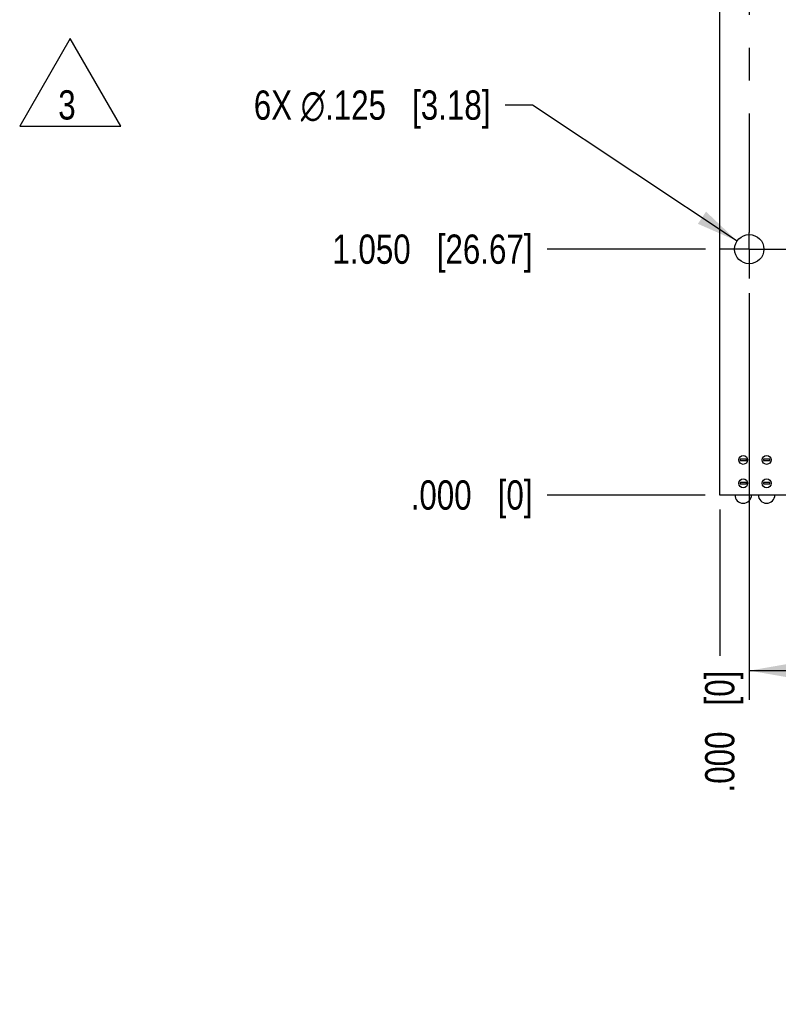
# Model space of a CAD drawing. Header units: inches. Extents: x -4.5 to 34, y 0 to 22.
# Tile 25 of 41: x 20.3 to 23.5, y 10 to 14.2. Entities that reach past the tile are written whole.
import ezdxf

# ---------------------------------------------------------------- set-up
doc = ezdxf.new("R2010")
doc.units = ezdxf.units.IN
doc.header["$LTSCALE"] = 1.87
doc.header["$MEASUREMENT"] = 0
doc.linetypes.add('CENTER', pattern=[0.6, 0.375, -0.075, 0.075, -0.075])
doc.layers.get('0').update_dxf_attribs({"linetype": 'CONTINUOUS'})
for name, color, linetype in [('02___PRT_ALL_AXES', 7, 'CONTINUOUS'), ('DETAIL', 7, 'CONTINUOUS'), ('DIMENSIONS', 7, 'CONTINUOUS'), ('REF_DIM', 7, 'CONTINUOUS')]:
    doc.layers.add(name, color=color, linetype=linetype)
doc.styles.get("Standard").update_dxf_attribs({"font": 'txt', "width": 0.8})
doc.dimstyles.new('DIMSTYLE_1', dxfattribs={"dimtxt": 0.125, "dimasz": 0.18, "dimexe": 0.125, "dimexo": 0.0625, "dimgap": 0.0625, "dimtad": 0, "dimtih": 1, "dimtoh": 1, "dimdec": 3, "dimzin": 4, "dimdsep": 46, "dimtxsty": 'STANDARD', "dimblk": '_FILLED', "dimblk1": '_FILLED', "dimblk2": '_FILLED', "dimcen": 0.09, "dimadec": 0, "dimazin": 0, "dimtp": 0.01, "dimtm": 0.01, "dimtfac": 1, "dimtdec": 3, "dimtofl": 0, "dimtmove": 0, "dimatfit": 3, "dimldrblk": '_FILLED', "dimfxl": 1, "dimtolj": 1, "dimtzin": 4, "dimarcsym": 0})
doc.dimstyles.new('DIMSTYLE_2', dxfattribs={"dimtxt": 0.125, "dimasz": 0.18, "dimexe": 0.125, "dimexo": 0.0625, "dimgap": 0.09, "dimtad": 0, "dimtih": 1, "dimtoh": 1, "dimdec": 3, "dimzin": 4, "dimdsep": 46, "dimtxsty": 'STANDARD', "dimblk": '_FILLED', "dimblk1": '_FILLED', "dimblk2": '_FILLED', "dimcen": 0.09, "dimadec": 0, "dimazin": 0, "dimtp": 0.01, "dimtm": 0.01, "dimtfac": 1, "dimtdec": 3, "dimtofl": 0, "dimtmove": 0, "dimatfit": 3, "dimldrblk": '_FILLED', "dimfxl": 1, "dimtolj": 1, "dimtzin": 4, "dimarcsym": 0})
doc.dimstyles.new('DIMSTYLE_3', dxfattribs={"dimtxt": 0.125, "dimasz": 0.18, "dimexe": 0.125, "dimexo": 0.0625, "dimgap": 0.09, "dimtad": 0, "dimtih": 1, "dimtoh": 1, "dimdec": 3, "dimzin": 4, "dimdsep": 46, "dimtxsty": 'STANDARD', "dimblk": '_FILLED', "dimblk1": '_FILLED', "dimblk2": '_FILLED', "dimcen": 0.09, "dimadec": 0, "dimazin": 0, "dimtp": 0.01, "dimtm": 0.01, "dimtfac": 1, "dimtdec": 3, "dimtmove": 0, "dimatfit": 2, "dimldrblk": '_FILLED', "dimfxl": 1, "dimtolj": 1, "dimtzin": 4, "dimarcsym": 0})

# ---------------------------------------------------------------- blocks, each defined once
blk = doc.blocks.new('*D56')
at = {"layer": 'DIMENSIONS', "color": 2, "linetype": 'CONTINUOUS'}
blk.add_line((23.1806, 13.2149), (22.5049, 13.2149), dxfattribs=at)
at = {"layer": 'DIMENSIONS', "color": 2, "linetype": 'CONTINUOUS', "insert": (22.4424, 13.2774), "char_height": 0.125, "width": 1.325, "attachment_point": 3, "line_spacing_factor": 0.9}
blk.add_mtext('1.050{\\Ftxt.shx;\\W1.000000;\\H0.125000; }[26.67]', dxfattribs=at)
blk = doc.blocks.new('_FILLED')
at = {"color": 0, "linetype": 'BYBLOCK'}
blk.add_solid([(0, 0), (-1, 0.174), (-1, -0.174)], dxfattribs=at)
blk = doc.blocks.new('*D57')
at = {"layer": 'DIMENSIONS', "color": 2, "linetype": 'CONTINUOUS'}
blk.add_line((23.1795, 12.165), (22.5049, 12.165), dxfattribs=at)
at = {"layer": 'DIMENSIONS', "color": 2, "linetype": 'CONTINUOUS', "insert": (22.4424, 12.2275), "char_height": 0.125, "width": 0.825, "attachment_point": 3, "line_spacing_factor": 0.9}
blk.add_mtext('.000{\\Ftxt.shx;\\W1.000000;\\H0.125000; }[0]', dxfattribs=at)
blk = doc.blocks.new('*D58')
at = {"layer": 'DIMENSIONS', "color": 2, "linetype": 'CONTINUOUS'}
blk.add_line((23.1806, 16.0389), (22.5049, 16.0389), dxfattribs=at)
at = {"layer": 'DIMENSIONS', "color": 2, "linetype": 'CONTINUOUS', "insert": (22.4424, 16.1014), "char_height": 0.125, "width": 1.225, "attachment_point": 3, "line_spacing_factor": 0.9}
blk.add_mtext('3.874{\\Ftxt.shx;\\W1.000000;\\H0.125000; }[98.4]', dxfattribs=at)
blk = doc.blocks.new('*D59')
at = {"layer": 'DIMENSIONS', "color": 2, "linetype": 'CONTINUOUS'}
blk.add_line((23.1795, 16.215), (22.5049, 16.215), dxfattribs=at)
at = {"layer": 'DIMENSIONS', "color": 2, "linetype": 'CONTINUOUS', "insert": (22.4424, 16.2775), "char_height": 0.125, "width": 1.425, "attachment_point": 3, "line_spacing_factor": 0.9}
blk.add_mtext('4.050{\\Ftxt.shx;\\W1.000000;\\H0.125000; }[102.87]', dxfattribs=at)
blk = doc.blocks.new('*D60')
at = {"layer": 'DIMENSIONS', "color": 2, "linetype": 'CONTINUOUS'}
for p, q in [((24.2878, 15.974), (24.0715, 15.6883)), ((24.6305, 15.974), (24.2878, 15.974)), ((24.0715, 15.6883), (22.5049, 15.6883))]:
    blk.add_line(p, q, dxfattribs=at)
at = {"layer": 'DIMENSIONS', "color": 2, "linetype": 'CONTINUOUS', "insert": (22.4424, 15.7508), "char_height": 0.125, "width": 1.325, "attachment_point": 3, "line_spacing_factor": 0.9}
blk.add_mtext('3.809{\\Ftxt.shx;\\W1.000000;\\H0.125000; }[96.75]', dxfattribs=at)
blk = doc.blocks.new('*D61')
at = {"layer": 'DIMENSIONS', "color": 2, "linetype": 'CONTINUOUS'}
for p, q in [((22.4427, 13.8301), (22.3252, 13.8301)), ((23.3161, 13.2495), (22.4427, 13.8301))]:
    blk.add_line(p, q, dxfattribs=at)
at = {"layer": 'DIMENSIONS', "color": 2, "linetype": 'CONTINUOUS', "xscale": 0.18, "yscale": 0.18, "zscale": 0.18, "rotation": 326.3862039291}
blk.add_blockref('_FILLED', (23.3161, 13.2495), dxfattribs=at)
at = {"layer": 'DIMENSIONS', "color": 2, "linetype": 'CONTINUOUS', "insert": (22.2627, 13.8926), "char_height": 0.125, "width": 1.591667, "attachment_point": 3, "line_spacing_factor": 0.9}
blk.add_mtext('6X \\Fgdt;{\\Fgdt;n}\\Ftxt;.125{\\Ftxt.shx;\\W1.000000;\\H0.125000; }[3.18]', dxfattribs=at)
blk = doc.blocks.new('*D62')
at = {"layer": 'DIMENSIONS', "color": 2, "linetype": 'CONTINUOUS'}
blk.add_line((29.292, 12.1025), (29.292, 11.4775), dxfattribs=at)
at = {"layer": 'DIMENSIONS', "color": 2, "linetype": 'CONTINUOUS', "insert": (29.2295, 11.415), "char_height": 0.125, "width": 1.425, "attachment_point": 3, "rotation": 90, "line_spacing_factor": 0.9}
blk.add_mtext('6.050{\\Ftxt.shx;\\W1.000000;\\H0.125000; }[153.67]', dxfattribs=at)
blk = doc.blocks.new('*D63')
at = {"layer": 'DIMENSIONS', "color": 2, "linetype": 'CONTINUOUS'}
blk.add_line((23.242, 12.1025), (23.242, 11.4775), dxfattribs=at)
at = {"layer": 'DIMENSIONS', "color": 2, "linetype": 'CONTINUOUS', "insert": (23.1795, 11.415), "char_height": 0.125, "width": 0.825, "attachment_point": 3, "rotation": 90, "line_spacing_factor": 0.9}
blk.add_mtext('.000{\\Ftxt.shx;\\W1.000000;\\H0.125000; }[0]', dxfattribs=at)
blk = doc.blocks.new('*D68')
at = {"layer": 'REF_DIM', "color": 2, "linetype": 'CONTINUOUS'}
for p, q in [((23.3682, 13.0273), (23.3682, 11.29)), ((26.2672, 13.0273), (26.2672, 11.29)), ((23.3682, 11.415), (23.9927, 11.415)), ((26.2672, 11.415), (25.6427, 11.415))]:
    blk.add_line(p, q, dxfattribs=at)
at = {"layer": 'REF_DIM', "color": 2, "linetype": 'CONTINUOUS', "xscale": 0.18, "yscale": 0.18, "zscale": 0.18, "rotation": 180}
blk.add_blockref('_FILLED', (23.3682, 11.415), dxfattribs=at)
at = {"layer": 'REF_DIM', "color": 2, "linetype": 'CONTINUOUS', "xscale": 0.18, "yscale": 0.18, "zscale": 0.18}
blk.add_blockref('_FILLED', (26.2672, 11.415), dxfattribs=at)
at = {"layer": 'REF_DIM', "color": 2, "linetype": 'CONTINUOUS', "insert": (24.8177, 11.4775), "char_height": 0.125, "width": 1.525, "attachment_point": 2, "line_spacing_factor": 0.9}
blk.add_mtext('(2.899{\\Ftxt.shx;\\W1.000000;\\H0.125000; }[73.63])', dxfattribs=at)
blk = doc.blocks.new('SYMBOL_111_BL13', base_point=(20.4684, 13.9275))
at = {"layer": 'DETAIL', "color": 2, "linetype": 'CONTINUOUS'}
for p, q in [((20.4684, 14.1148), (20.2521, 13.7402)), ((20.6847, 13.7402), (20.4684, 14.1148)), ((20.2521, 13.7402), (20.6847, 13.7402))]:
    blk.add_line(p, q, dxfattribs=at)
at = {"layer": 'DETAIL', "color": 2, "linetype": 'CONTINUOUS', "width": 0.8}
blk.add_text('3', height=0.125, dxfattribs=at).set_placement((20.4168, 13.7685))

msp = doc.modelspace()

# ---------------------------------------------------------------- linework, layer by layer
at = {"color": 7, "linetype": 'CONTINUOUS'}
for p, q in [((23.242, 12.165), (23.242, 16.215)), ((23.3287, 12.318), (23.3287, 12.3121)), ((23.3557, 12.318), (23.3287, 12.318)), ((23.3287, 12.3121), (23.3557, 12.3121)), ((23.3557, 12.3121), (23.3557, 12.318)), ((23.4287, 12.318), (23.4287, 12.3121)), ((23.4557, 12.318), (23.4287, 12.318)), ((23.4287, 12.3121), (23.4557, 12.3121)), ((23.4557, 12.3121), (23.4557, 12.318)), ((23.3287, 12.218), (23.3287, 12.2121)), ((23.3557, 12.218), (23.3287, 12.218)), ((23.3287, 12.2121), (23.3557, 12.2121)), ((23.3557, 12.2121), (23.3557, 12.218)), ((23.4287, 12.218), (23.4287, 12.2121)), ((23.4557, 12.218), (23.4287, 12.218)), ((23.4287, 12.2121), (23.4557, 12.2121)), ((23.4557, 12.2121), (23.4557, 12.218)), ((29.292, 12.165), (23.242, 12.165))]:
    msp.add_line(p, q, dxfattribs=at)
for centre, radius in [((23.3682, 13.2149), 0.0625), ((23.3422, 12.315), 0.019), ((23.4422, 12.315), 0.019), ((23.3422, 12.215), 0.019), ((23.4422, 12.215), 0.019)]:
    msp.add_circle(centre, radius, dxfattribs=at)
for centre in [(23.3422, 12.1655), (23.4422, 12.1655)]:
    msp.add_arc(centre, 0.0355, 180, 360, dxfattribs=at)
at = {"layer": '02___PRT_ALL_AXES', "color": 7, "linetype": 'CENTER'}
for p, q in [((23.3682, 16.0389), (23.3682, 13.2861)), ((23.3682, 13.2149), (23.3682, 13.2861)), ((23.3682, 13.2149), (23.2431, 13.2149)), ((23.3682, 13.2149), (23.3682, 13.0898)), ((23.3682, 13.2149), (26.1421, 13.2149))]:
    msp.add_line(p, q, dxfattribs=at)

# ---------------------------------------------------------------- block references
at = {"layer": 'DETAIL', "color": 2, "linetype": 'CONTINUOUS'}
msp.add_blockref('SYMBOL_111_BL13', (20.4684, 13.9275), dxfattribs=at)

# ---------------------------------------------------------------- dimensions: what is measured, and where the dimension line sits
at = {"layer": 'DIMENSIONS', "color": 2, "linetype": 'CONTINUOUS'}
for feature_location, offset, dtype, origin, picture, middle in [((23.1795, 16.215), (-0.6746, 0), 0, (23.242, 12.165), '*D59', (21.7299, 16.215)), ((23.1806, 16.0389), (-0.6756, 0), 0, (23.2431, 12.165), '*D58', (21.8299, 16.0389)), ((24.6305, 15.974), (-2.1256, -0.2858), 0, (24.693, 12.165), '*D60', (21.7799, 15.6883)), ((23.1806, 13.2149), (-0.6756, 0), 0, (23.242, 12.165), '*D56', (21.7799, 13.2149)), ((23.179525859, 12.16500887), (-0.6745885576, 0), 0, (23.242025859, 12.16500887), '*D57', (22.0299373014, 12.16500887)), ((23.242025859, 12.10250887), (0, -0.625), 1, (23.242025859, 12.16500887), '*D63', (23.242025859, 11.00250887)), ((29.292, 12.1025), (0, -0.625), 1, (23.242, 12.165), '*D62', (29.292, 10.7025))]:
    dim = msp.add_ordinate_dim(feature_location=feature_location, offset=offset, dtype=dtype, origin=origin, dimstyle='DIMSTYLE_2', override={"dimtad": 1, "dimtih": 0, "dimtoh": 0}, dxfattribs=at)
    dim.commit()
    dim.dimension.update_dxf_attribs({"geometry": picture, "text_midpoint": middle})
dim = msp.add_diameter_dim_2p(p1=(23.3161, 13.2495), p2=(23.4202, 13.1803), text='6X %%c<>', dimstyle='DIMSTYLE_3', override={"dimpost": '<>'}, dxfattribs=at)
dim.commit()
dim.dimension.update_dxf_attribs({"geometry": '*D61', "text_midpoint": (21.4668, 13.8301), "dimtype": 163})
at = {"layer": 'REF_DIM', "color": 2, "linetype": 'CONTINUOUS'}
dim = msp.add_linear_dim(base=(26.2672, 11.415), p1=(23.3682, 13.0898), p2=(26.2672, 13.0898), text='(<>)', dimstyle='DIMSTYLE_1', dxfattribs=at)
dim.commit()
dim.dimension.update_dxf_attribs({"geometry": '*D68', "text_midpoint": (24.8177, 11.415), "dimtype": 160})

doc.saveas('drawing.dxf')
